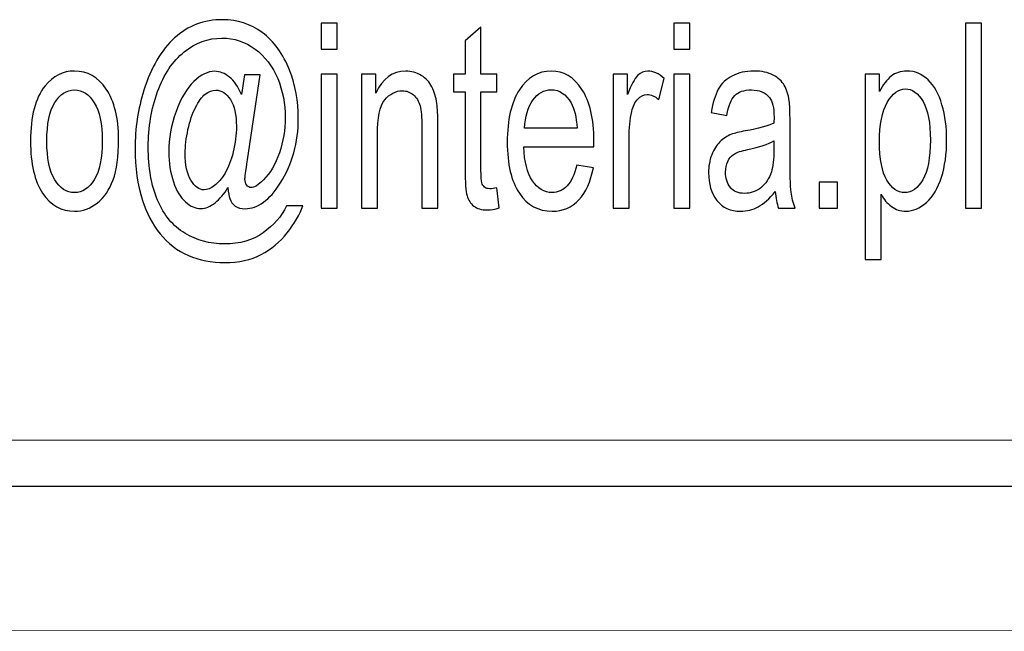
# Model space of a CAD drawing. Extents: x 5470850 to 5471103, y 5921888 to 5922012.
# Tile 16 of 44: x 5470924.65 to 5470929.84, y 5921995.75 to 5921998.98. Entities that reach past the tile are written whole.
import ezdxf

# ---------------------------------------------------------------- set-up
doc = ezdxf.new("R2010")
doc.units = 0
doc.layers.add('TABELKA', color=18, linetype='CONTINUOUS', lineweight=18)
doc.layers.add('Warstwa 1', color=250, linetype='CONTINUOUS')

msp = doc.modelspace()

# ---------------------------------------------------------------- linework, layer by layer
at = {"layer": 'TABELKA', "color": 18}
msp.add_lwpolyline([(5470850.0749, 5921995.7544), (5470936.6436, 5921995.7601)], dxfattribs=at)
at = {"layer": 'Warstwa 1', "color": 5}
for points, knots in [([(5470925.7509, 5921998.0942), (5470925.7307, 5921998.0608), (5470925.7081, 5921998.034), (5470925.6831, 5921998.014), (5470925.6831, 5921998.014), (5470925.6581, 5921997.9938), (5470925.6329, 5921997.9836), (5470925.6078, 5921997.9836), (5470925.6078, 5921997.9836), (5470925.5801, 5921997.9836), (5470925.5532, 5921997.9951), (5470925.5271, 5921998.0183), (5470925.5271, 5921998.0183), (5470925.501, 5921998.0413), (5470925.4799, 5921998.0767), (5470925.4634, 5921998.1247), (5470925.4634, 5921998.1247), (5470925.4472, 5921998.1726), (5470925.4389, 5921998.2254), (5470925.4389, 5921998.2826), (5470925.4389, 5921998.2826), (5470925.4389, 5921998.3531), (5470925.4517, 5921998.4238), (5470925.477, 5921998.4947), (5470925.477, 5921998.4947), (5470925.5023, 5921998.5654), (5470925.5338, 5921998.6185), (5470925.5713, 5921998.654), (5470925.5713, 5921998.654), (5470925.6091, 5921998.6897), (5470925.6455, 5921998.7074), (5470925.681, 5921998.7074), (5470925.681, 5921998.7074), (5470925.7081, 5921998.7074), (5470925.7338, 5921998.6972), (5470925.7583, 5921998.6769), (5470925.7583, 5921998.6769), (5470925.783, 5921998.6569), (5470925.804, 5921998.626), (5470925.8219, 5921998.5849), (5470925.8219, 5921998.5849), (5470925.8219, 5921998.5849), (5470925.8376, 5921998.6881), (5470925.8376, 5921998.6881), (5470925.8376, 5921998.6881), (5470925.8376, 5921998.6881), (5470925.9212, 5921998.6881), (5470925.9212, 5921998.6881), (5470925.9212, 5921998.6881), (5470925.9212, 5921998.6881), (5470925.8541, 5921998.2413), (5470925.8541, 5921998.2413), (5470925.8541, 5921998.2413), (5470925.8446, 5921998.1792), (5470925.84, 5921998.1447), (5470925.84, 5921998.1381), (5470925.84, 5921998.1381), (5470925.84, 5921998.126), (5470925.8432, 5921998.1158), (5470925.8496, 5921998.1072), (5470925.8496, 5921998.1072), (5470925.8559, 5921998.0985), (5470925.8636, 5921998.0942), (5470925.8726, 5921998.0942), (5470925.8726, 5921998.0942), (5470925.8892, 5921998.0942), (5470925.9107, 5921998.1076), (5470925.9374, 5921998.1347), (5470925.9374, 5921998.1347), (5470925.9729, 5921998.1703), (5470926.0009, 5921998.2179), (5470926.0216, 5921998.2776), (5470926.0216, 5921998.2776), (5470926.0423, 5921998.3372), (5470926.0526, 5921998.3988), (5470926.0526, 5921998.4624), (5470926.0526, 5921998.4624), (5470926.0526, 5921998.5365), (5470926.0393, 5921998.6058), (5470926.0127, 5921998.6701), (5470926.0127, 5921998.6701), (5470925.9861, 5921998.7344), (5470925.9465, 5921998.7858), (5470925.8938, 5921998.8244), (5470925.8938, 5921998.8244), (5470925.8411, 5921998.8631), (5470925.783, 5921998.8824), (5470925.7192, 5921998.8824), (5470925.7192, 5921998.8824), (5470925.6465, 5921998.8824), (5470925.5801, 5921998.8581), (5470925.5199, 5921998.8094), (5470925.5199, 5921998.8094), (5470925.4598, 5921998.761), (5470925.4132, 5921998.6913), (5470925.3801, 5921998.6006), (5470925.3801, 5921998.6006), (5470925.347, 5921998.5096), (5470925.3304, 5921998.4124), (5470925.3304, 5921998.3085), (5470925.3304, 5921998.3085), (5470925.3304, 5921998.1997), (5470925.347, 5921998.106), (5470925.3801, 5921998.0276), (5470925.3801, 5921998.0276), (5470925.4132, 5921997.949), (5470925.4611, 5921997.8908), (5470925.5236, 5921997.8533), (5470925.5236, 5921997.8533), (5470925.5863, 5921997.8158), (5470925.6557, 5921997.7972), (5470925.7318, 5921997.7972), (5470925.7318, 5921997.7972), (5470925.8133, 5921997.7972), (5470925.8815, 5921997.8167), (5470925.9364, 5921997.8558), (5470925.9364, 5921997.8558), (5470925.9916, 5921997.8949), (5470926.0328, 5921997.9424), (5470926.0601, 5921997.9983), (5470926.0601, 5921997.9983), (5470926.0601, 5921997.9983), (5470926.1445, 5921997.9983), (5470926.1445, 5921997.9983), (5470926.1445, 5921997.9983), (5470926.1286, 5921997.9517), (5470926.1015, 5921997.9042), (5470926.0629, 5921997.8558), (5470926.0629, 5921997.8558), (5470926.0243, 5921997.8074), (5470925.9785, 5921997.769), (5470925.9253, 5921997.7408), (5470925.9253, 5921997.7408), (5470925.8722, 5921997.7126), (5470925.8082, 5921997.6985), (5470925.7332, 5921997.6985), (5470925.7332, 5921997.6985), (5470925.6642, 5921997.6985), (5470925.6006, 5921997.7113), (5470925.5422, 5921997.7365), (5470925.5422, 5921997.7365), (5470925.484, 5921997.7619), (5470925.4343, 5921997.7999), (5470925.3933, 5921997.8508), (5470925.3933, 5921997.8508), (5470925.3522, 5921997.9015), (5470925.3213, 5921997.9601), (5470925.3004, 5921998.0263), (5470925.3004, 5921998.0263), (5470925.2743, 5921998.1101), (5470925.2613, 5921998.2006), (5470925.2613, 5921998.2979), (5470925.2613, 5921998.2979), (5470925.2613, 5921998.4063), (5470925.2769, 5921998.5095), (5470925.3079, 5921998.6074), (5470925.3079, 5921998.6074), (5470925.3458, 5921998.7279), (5470925.3998, 5921998.8199), (5470925.4695, 5921998.8837), (5470925.4695, 5921998.8837), (5470925.5394, 5921998.9476), (5470925.624, 5921998.9796), (5470925.7235, 5921998.9796), (5470925.7235, 5921998.9796), (5470925.8005, 5921998.9796), (5470925.8698, 5921998.9572), (5470925.9312, 5921998.9122), (5470925.9312, 5921998.9122), (5470925.9925, 5921998.8669), (5470926.0411, 5921998.7999), (5470926.0764, 5921998.7106), (5470926.0764, 5921998.7106), (5470926.1066, 5921998.634), (5470926.1216, 5921998.5503), (5470926.1216, 5921998.4604), (5470926.1216, 5921998.4604), (5470926.1216, 5921998.3315), (5470926.0899, 5921998.2174), (5470926.0266, 5921998.1174), (5470926.0266, 5921998.1174), (5470925.9699, 5921998.0279), (5470925.9081, 5921997.9829), (5470925.841, 5921997.9829), (5470925.841, 5921997.9829), (5470925.8195, 5921997.9829), (5470925.8022, 5921997.9876), (5470925.7889, 5921997.9969), (5470925.7889, 5921997.9969), (5470925.7757, 5921998.0063), (5470925.766, 5921998.0195), (5470925.7598, 5921998.0369), (5470925.7598, 5921998.0369), (5470925.7558, 5921998.0479), (5470925.7528, 5921998.067), (5470925.7509, 5921998.0942)], [0, 0, 0, 0, 0.020408, 0.020408, 0.020408, 0.020408, 0.040816, 0.040816, 0.040816, 0.040816, 0.061224, 0.061224, 0.061224, 0.061224, 0.081633, 0.081633, 0.081633, 0.081633, 0.102041, 0.102041, 0.102041, 0.102041, 0.122449, 0.122449, 0.122449, 0.122449, 0.142857, 0.142857, 0.142857, 0.142857, 0.163265, 0.163265, 0.163265, 0.163265, 0.183673, 0.183673, 0.183673, 0.183673, 0.204082, 0.204082, 0.204082, 0.204082, 0.22449, 0.22449, 0.22449, 0.22449, 0.244898, 0.244898, 0.244898, 0.244898, 0.265306, 0.265306, 0.265306, 0.265306, 0.285714, 0.285714, 0.285714, 0.285714, 0.306122, 0.306122, 0.306122, 0.306122, 0.326531, 0.326531, 0.326531, 0.326531, 0.346939, 0.346939, 0.346939, 0.346939, 0.367347, 0.367347, 0.367347, 0.367347, 0.387755, 0.387755, 0.387755, 0.387755, 0.408163, 0.408163, 0.408163, 0.408163, 0.428571, 0.428571, 0.428571, 0.428571, 0.44898, 0.44898, 0.44898, 0.44898, 0.469388, 0.469388, 0.469388, 0.469388, 0.489796, 0.489796, 0.489796, 0.489796, 0.510204, 0.510204, 0.510204, 0.510204, 0.530612, 0.530612, 0.530612, 0.530612, 0.55102, 0.55102, 0.55102, 0.55102, 0.571429, 0.571429, 0.571429, 0.571429, 0.591837, 0.591837, 0.591837, 0.591837, 0.612245, 0.612245, 0.612245, 0.612245, 0.632653, 0.632653, 0.632653, 0.632653, 0.653061, 0.653061, 0.653061, 0.653061, 0.673469, 0.673469, 0.673469, 0.673469, 0.693878, 0.693878, 0.693878, 0.693878, 0.714286, 0.714286, 0.714286, 0.714286, 0.734694, 0.734694, 0.734694, 0.734694, 0.755102, 0.755102, 0.755102, 0.755102, 0.77551, 0.77551, 0.77551, 0.77551, 0.795918, 0.795918, 0.795918, 0.795918, 0.816327, 0.816327, 0.816327, 0.816327, 0.836735, 0.836735, 0.836735, 0.836735, 0.857143, 0.857143, 0.857143, 0.857143, 0.877551, 0.877551, 0.877551, 0.877551, 0.897959, 0.897959, 0.897959, 0.897959, 0.918367, 0.918367, 0.918367, 0.918367, 0.938776, 0.938776, 0.938776, 0.938776, 0.959184, 0.959184, 0.959184, 0.959184, 0.979592, 0.979592, 0.979592, 0.979592, 1, 1, 1, 1]), ([(5470926.2424, 5921998.8238), (5470926.2424, 5921998.8238), (5470926.2424, 5921998.9617), (5470926.2424, 5921998.9617), (5470926.2424, 5921998.9617), (5470926.2424, 5921998.9617), (5470926.3264, 5921998.9617), (5470926.3264, 5921998.9617), (5470926.3264, 5921998.9617), (5470926.3264, 5921998.9617), (5470926.3264, 5921998.8238), (5470926.3264, 5921998.8238), (5470926.3264, 5921998.8238), (5470926.3264, 5921998.8238), (5470926.2424, 5921998.8238), (5470926.2424, 5921998.8238)], [0, 0, 0, 0, 0.25, 0.25, 0.25, 0.25, 0.5, 0.5, 0.5, 0.5, 0.75, 0.75, 0.75, 0.75, 1, 1, 1, 1]), ([(5470928.1002, 5921998.8238), (5470928.1002, 5921998.8238), (5470928.1002, 5921998.9617), (5470928.1002, 5921998.9617), (5470928.1002, 5921998.9617), (5470928.1002, 5921998.9617), (5470928.1842, 5921998.9617), (5470928.1842, 5921998.9617), (5470928.1842, 5921998.9617), (5470928.1842, 5921998.9617), (5470928.1842, 5921998.8238), (5470928.1842, 5921998.8238), (5470928.1842, 5921998.8238), (5470928.1842, 5921998.8238), (5470928.1002, 5921998.8238), (5470928.1002, 5921998.8238)], [0, 0, 0, 0, 0.25, 0.25, 0.25, 0.25, 0.5, 0.5, 0.5, 0.5, 0.75, 0.75, 0.75, 0.75, 1, 1, 1, 1]), ([(5470929.6377, 5921997.9856), (5470929.6377, 5921997.9856), (5470929.6377, 5921998.9617), (5470929.6377, 5921998.9617), (5470929.6377, 5921998.9617), (5470929.6377, 5921998.9617), (5470929.7216, 5921998.9617), (5470929.7216, 5921998.9617), (5470929.7216, 5921998.9617), (5470929.7216, 5921998.9617), (5470929.7216, 5921997.9856), (5470929.7216, 5921997.9856), (5470929.7216, 5921997.9856), (5470929.7216, 5921997.9856), (5470929.6377, 5921997.9856), (5470929.6377, 5921997.9856)], [0, 0, 0, 0, 0.25, 0.25, 0.25, 0.25, 0.5, 0.5, 0.5, 0.5, 0.75, 0.75, 0.75, 0.75, 1, 1, 1, 1]), ([(5470927.1685, 5921998.0928), (5470927.1685, 5921998.0928), (5470927.1807, 5921997.987), (5470927.1807, 5921997.987), (5470927.1807, 5921997.987), (5470927.1571, 5921997.9799), (5470927.1359, 5921997.9763), (5470927.1173, 5921997.9763), (5470927.1173, 5921997.9763), (5470927.0867, 5921997.9763), (5470927.0632, 5921997.9831), (5470927.0463, 5921997.9969), (5470927.0463, 5921997.9969), (5470927.0296, 5921998.0106), (5470927.0178, 5921998.0287), (5470927.011, 5921998.0513), (5470927.011, 5921998.0513), (5470927.0041, 5921998.0735), (5470927.0006, 5921998.1208), (5470927.0006, 5921998.1926), (5470927.0006, 5921998.1926), (5470927.0006, 5921998.1926), (5470927.0006, 5921998.5994), (5470927.0006, 5921998.5994), (5470927.0006, 5921998.5994), (5470927.0006, 5921998.5994), (5470926.939, 5921998.5994), (5470926.939, 5921998.5994), (5470926.939, 5921998.5994), (5470926.939, 5921998.5994), (5470926.939, 5921998.6926), (5470926.939, 5921998.6926), (5470926.939, 5921998.6926), (5470926.939, 5921998.6926), (5470927.0006, 5921998.6926), (5470927.0006, 5921998.6926), (5470927.0006, 5921998.6926), (5470927.0006, 5921998.6926), (5470927.0006, 5921998.8678), (5470927.0006, 5921998.8678), (5470927.0006, 5921998.8678), (5470927.0006, 5921998.8678), (5470927.0842, 5921998.9396), (5470927.0842, 5921998.9396), (5470927.0842, 5921998.9396), (5470927.0842, 5921998.9396), (5470927.0842, 5921998.6926), (5470927.0842, 5921998.6926), (5470927.0842, 5921998.6926), (5470927.0842, 5921998.6926), (5470927.1685, 5921998.6926), (5470927.1685, 5921998.6926), (5470927.1685, 5921998.6926), (5470927.1685, 5921998.6926), (5470927.1685, 5921998.5994), (5470927.1685, 5921998.5994), (5470927.1685, 5921998.5994), (5470927.1685, 5921998.5994), (5470927.0842, 5921998.5994), (5470927.0842, 5921998.5994), (5470927.0842, 5921998.5994), (5470927.0842, 5921998.5994), (5470927.0842, 5921998.186), (5470927.0842, 5921998.186), (5470927.0842, 5921998.186), (5470927.0842, 5921998.1517), (5470927.0856, 5921998.1299), (5470927.0885, 5921998.1201), (5470927.0885, 5921998.1201), (5470927.0915, 5921998.1103), (5470927.0963, 5921998.1026), (5470927.103, 5921998.0967), (5470927.103, 5921998.0967), (5470927.1097, 5921998.091), (5470927.1192, 5921998.0881), (5470927.1316, 5921998.0881), (5470927.1316, 5921998.0881), (5470927.141, 5921998.0881), (5470927.1533, 5921998.0897), (5470927.1685, 5921998.0928)], [0, 0, 0, 0, 0.05, 0.05, 0.05, 0.05, 0.1, 0.1, 0.1, 0.1, 0.15, 0.15, 0.15, 0.15, 0.2, 0.2, 0.2, 0.2, 0.25, 0.25, 0.25, 0.25, 0.3, 0.3, 0.3, 0.3, 0.35, 0.35, 0.35, 0.35, 0.4, 0.4, 0.4, 0.4, 0.45, 0.45, 0.45, 0.45, 0.5, 0.5, 0.5, 0.5, 0.55, 0.55, 0.55, 0.55, 0.6, 0.6, 0.6, 0.6, 0.65, 0.65, 0.65, 0.65, 0.7, 0.7, 0.7, 0.7, 0.75, 0.75, 0.75, 0.75, 0.8, 0.8, 0.8, 0.8, 0.85, 0.85, 0.85, 0.85, 0.9, 0.9, 0.9, 0.9, 0.95, 0.95, 0.95, 0.95, 1, 1, 1, 1]), ([(5470924.7101, 5921998.3392), (5470924.7101, 5921998.4701), (5470924.7356, 5921998.5672), (5470924.7867, 5921998.6301), (5470924.7867, 5921998.6301), (5470924.8292, 5921998.6824), (5470924.881, 5921998.7087), (5470924.9423, 5921998.7087), (5470924.9423, 5921998.7087), (5470925.0105, 5921998.7087), (5470925.0661, 5921998.6769), (5470925.1093, 5921998.6131), (5470925.1093, 5921998.6131), (5470925.1526, 5921998.5495), (5470925.1741, 5921998.4615), (5470925.1741, 5921998.3492), (5470925.1741, 5921998.3492), (5470925.1741, 5921998.2581), (5470925.1645, 5921998.1865), (5470925.1454, 5921998.1344), (5470925.1454, 5921998.1344), (5470925.1263, 5921998.0822), (5470925.0985, 5921998.0417), (5470925.062, 5921998.0128), (5470925.062, 5921998.0128), (5470925.0254, 5921997.984), (5470924.9856, 5921997.9697), (5470924.9423, 5921997.9697), (5470924.9423, 5921997.9697), (5470924.8731, 5921997.9697), (5470924.8171, 5921998.0013), (5470924.7742, 5921998.0649), (5470924.7742, 5921998.0649), (5470924.7314, 5921998.1283), (5470924.7101, 5921998.2197), (5470924.7101, 5921998.3392)], [0, 0, 0, 0, 0.111111, 0.111111, 0.111111, 0.111111, 0.222222, 0.222222, 0.222222, 0.222222, 0.333333, 0.333333, 0.333333, 0.333333, 0.444444, 0.444444, 0.444444, 0.444444, 0.555556, 0.555556, 0.555556, 0.555556, 0.666667, 0.666667, 0.666667, 0.666667, 0.777778, 0.777778, 0.777778, 0.777778, 0.888889, 0.888889, 0.888889, 0.888889, 1, 1, 1, 1]), ([(5470926.4542, 5921997.9856), (5470926.4542, 5921997.9856), (5470926.4542, 5921998.6926), (5470926.4542, 5921998.6926), (5470926.4542, 5921998.6926), (5470926.4542, 5921998.6926), (5470926.5296, 5921998.6926), (5470926.5296, 5921998.6926), (5470926.5296, 5921998.6926), (5470926.5296, 5921998.6926), (5470926.5296, 5921998.5922), (5470926.5296, 5921998.5922), (5470926.5296, 5921998.5922), (5470926.5661, 5921998.6699), (5470926.6186, 5921998.7087), (5470926.6873, 5921998.7087), (5470926.6873, 5921998.7087), (5470926.7171, 5921998.7087), (5470926.7445, 5921998.701), (5470926.7695, 5921998.6858), (5470926.7695, 5921998.6858), (5470926.7947, 5921998.6704), (5470926.8133, 5921998.6504), (5470926.8257, 5921998.6253), (5470926.8257, 5921998.6253), (5470926.8383, 5921998.6006), (5470926.8469, 5921998.571), (5470926.8519, 5921998.5369), (5470926.8519, 5921998.5369), (5470926.855, 5921998.5147), (5470926.8566, 5921998.4758), (5470926.8566, 5921998.4204), (5470926.8566, 5921998.4204), (5470926.8566, 5921998.4204), (5470926.8566, 5921997.9856), (5470926.8566, 5921997.9856), (5470926.8566, 5921997.9856), (5470926.8566, 5921997.9856), (5470926.7725, 5921997.9856), (5470926.7725, 5921997.9856), (5470926.7725, 5921997.9856), (5470926.7725, 5921997.9856), (5470926.7725, 5921998.4158), (5470926.7725, 5921998.4158), (5470926.7725, 5921998.4158), (5470926.7725, 5921998.4645), (5470926.7694, 5921998.501), (5470926.7628, 5921998.5254), (5470926.7628, 5921998.5254), (5470926.7563, 5921998.5495), (5470926.7447, 5921998.5688), (5470926.7281, 5921998.5831), (5470926.7281, 5921998.5831), (5470926.7114, 5921998.5976), (5470926.692, 5921998.6049), (5470926.6696, 5921998.6049), (5470926.6696, 5921998.6049), (5470926.6338, 5921998.6049), (5470926.603, 5921998.5885), (5470926.5769, 5921998.5563), (5470926.5769, 5921998.5563), (5470926.551, 5921998.5238), (5470926.5381, 5921998.4624), (5470926.5381, 5921998.3717), (5470926.5381, 5921998.3717), (5470926.5381, 5921998.3717), (5470926.5381, 5921997.9856), (5470926.5381, 5921997.9856), (5470926.5381, 5921997.9856), (5470926.5381, 5921997.9856), (5470926.4542, 5921997.9856), (5470926.4542, 5921997.9856)], [0, 0, 0, 0, 0.055556, 0.055556, 0.055556, 0.055556, 0.111111, 0.111111, 0.111111, 0.111111, 0.166667, 0.166667, 0.166667, 0.166667, 0.222222, 0.222222, 0.222222, 0.222222, 0.277778, 0.277778, 0.277778, 0.277778, 0.333333, 0.333333, 0.333333, 0.333333, 0.388889, 0.388889, 0.388889, 0.388889, 0.444444, 0.444444, 0.444444, 0.444444, 0.5, 0.5, 0.5, 0.5, 0.555556, 0.555556, 0.555556, 0.555556, 0.611111, 0.611111, 0.611111, 0.611111, 0.666667, 0.666667, 0.666667, 0.666667, 0.722222, 0.722222, 0.722222, 0.722222, 0.777778, 0.777778, 0.777778, 0.777778, 0.833333, 0.833333, 0.833333, 0.833333, 0.888889, 0.888889, 0.888889, 0.888889, 0.944444, 0.944444, 0.944444, 0.944444, 1, 1, 1, 1]), ([(5470927.5896, 5921998.2133), (5470927.5896, 5921998.2133), (5470927.6763, 5921998.1981), (5470927.6763, 5921998.1981), (5470927.6763, 5921998.1981), (5470927.6626, 5921998.1256), (5470927.6373, 5921998.0694), (5470927.6004, 5921998.0294), (5470927.6004, 5921998.0294), (5470927.5633, 5921997.9897), (5470927.516, 5921997.9697), (5470927.4586, 5921997.9697), (5470927.4586, 5921997.9697), (5470927.3862, 5921997.9697), (5470927.3287, 5921998.0015), (5470927.2864, 5921998.0651), (5470927.2864, 5921998.0651), (5470927.2438, 5921998.1288), (5470927.2227, 5921998.2181), (5470927.2227, 5921998.3331), (5470927.2227, 5921998.3331), (5470927.2227, 5921998.4522), (5470927.2441, 5921998.5444), (5470927.287, 5921998.6101), (5470927.287, 5921998.6101), (5470927.33, 5921998.6758), (5470927.3855, 5921998.7087), (5470927.454, 5921998.7087), (5470927.454, 5921998.7087), (5470927.5202, 5921998.7087), (5470927.5743, 5921998.6765), (5470927.6161, 5921998.6122), (5470927.6161, 5921998.6122), (5470927.6582, 5921998.5478), (5470927.6792, 5921998.4571), (5470927.6792, 5921998.3406), (5470927.6792, 5921998.3406), (5470927.6792, 5921998.3333), (5470927.679, 5921998.3226), (5470927.6787, 5921998.3085), (5470927.6787, 5921998.3085), (5470927.6787, 5921998.3085), (5470927.3094, 5921998.3085), (5470927.3094, 5921998.3085), (5470927.3094, 5921998.3085), (5470927.3125, 5921998.2308), (5470927.3279, 5921998.1713), (5470927.3556, 5921998.1301), (5470927.3556, 5921998.1301), (5470927.3833, 5921998.0888), (5470927.4176, 5921998.0681), (5470927.459, 5921998.0681), (5470927.459, 5921998.0681), (5470927.4898, 5921998.0681), (5470927.516, 5921998.0797), (5470927.5378, 5921998.1029), (5470927.5378, 5921998.1029), (5470927.5596, 5921998.1258), (5470927.5768, 5921998.1626), (5470927.5896, 5921998.2133)], [0, 0, 0, 0, 0.066667, 0.066667, 0.066667, 0.066667, 0.133333, 0.133333, 0.133333, 0.133333, 0.2, 0.2, 0.2, 0.2, 0.266667, 0.266667, 0.266667, 0.266667, 0.333333, 0.333333, 0.333333, 0.333333, 0.4, 0.4, 0.4, 0.4, 0.466667, 0.466667, 0.466667, 0.466667, 0.533333, 0.533333, 0.533333, 0.533333, 0.6, 0.6, 0.6, 0.6, 0.666667, 0.666667, 0.666667, 0.666667, 0.733333, 0.733333, 0.733333, 0.733333, 0.8, 0.8, 0.8, 0.8, 0.866667, 0.866667, 0.866667, 0.866667, 0.933333, 0.933333, 0.933333, 0.933333, 1, 1, 1, 1]), ([(5470927.7809, 5921997.9856), (5470927.7809, 5921997.9856), (5470927.7809, 5921998.6926), (5470927.7809, 5921998.6926), (5470927.7809, 5921998.6926), (5470927.7809, 5921998.6926), (5470927.8563, 5921998.6926), (5470927.8563, 5921998.6926), (5470927.8563, 5921998.6926), (5470927.8563, 5921998.6926), (5470927.8563, 5921998.5856), (5470927.8563, 5921998.5856), (5470927.8563, 5921998.5856), (5470927.8756, 5921998.6356), (5470927.8934, 5921998.6687), (5470927.9098, 5921998.6847), (5470927.9098, 5921998.6847), (5470927.926, 5921998.7006), (5470927.944, 5921998.7087), (5470927.9636, 5921998.7087), (5470927.9636, 5921998.7087), (5470927.9919, 5921998.7087), (5470928.0206, 5921998.6958), (5470928.0499, 5921998.6701), (5470928.0499, 5921998.6701), (5470928.0499, 5921998.6701), (5470928.0209, 5921998.5587), (5470928.0209, 5921998.5587), (5470928.0209, 5921998.5587), (5470928.0005, 5921998.5763), (5470927.98, 5921998.5849), (5470927.9594, 5921998.5849), (5470927.9594, 5921998.5849), (5470927.941, 5921998.5849), (5470927.9246, 5921998.5769), (5470927.91, 5921998.5613), (5470927.91, 5921998.5613), (5470927.8953, 5921998.5454), (5470927.885, 5921998.5235), (5470927.8788, 5921998.4956), (5470927.8788, 5921998.4956), (5470927.8694, 5921998.4531), (5470927.8647, 5921998.4065), (5470927.8647, 5921998.3558), (5470927.8647, 5921998.3558), (5470927.8647, 5921998.3558), (5470927.8647, 5921997.9856), (5470927.8647, 5921997.9856), (5470927.8647, 5921997.9856), (5470927.8647, 5921997.9856), (5470927.7809, 5921997.9856), (5470927.7809, 5921997.9856)], [0, 0, 0, 0, 0.076923, 0.076923, 0.076923, 0.076923, 0.153846, 0.153846, 0.153846, 0.153846, 0.230769, 0.230769, 0.230769, 0.230769, 0.307692, 0.307692, 0.307692, 0.307692, 0.384615, 0.384615, 0.384615, 0.384615, 0.461538, 0.461538, 0.461538, 0.461538, 0.538462, 0.538462, 0.538462, 0.538462, 0.615385, 0.615385, 0.615385, 0.615385, 0.692308, 0.692308, 0.692308, 0.692308, 0.769231, 0.769231, 0.769231, 0.769231, 0.846154, 0.846154, 0.846154, 0.846154, 0.923077, 0.923077, 0.923077, 0.923077, 1, 1, 1, 1]), ([(5470928.6351, 5921998.0728), (5470928.6039, 5921998.0351), (5470928.574, 5921998.0085), (5470928.5453, 5921997.9928), (5470928.5453, 5921997.9928), (5470928.5166, 5921997.9774), (5470928.4856, 5921997.9697), (5470928.4527, 5921997.9697), (5470928.4527, 5921997.9697), (5470928.3983, 5921997.9697), (5470928.3566, 5921997.9885), (5470928.3273, 5921998.0265), (5470928.3273, 5921998.0265), (5470928.2982, 5921998.0645), (5470928.2835, 5921998.1131), (5470928.2835, 5921998.1719), (5470928.2835, 5921998.1719), (5470928.2835, 5921998.2067), (5470928.2889, 5921998.2383), (5470928.3001, 5921998.2669), (5470928.3001, 5921998.2669), (5470928.3111, 5921998.2956), (5470928.3256, 5921998.3185), (5470928.3434, 5921998.3358), (5470928.3434, 5921998.3358), (5470928.3613, 5921998.3531), (5470928.3814, 5921998.3663), (5470928.4038, 5921998.3751), (5470928.4038, 5921998.3751), (5470928.4202, 5921998.3812), (5470928.4451, 5921998.3874), (5470928.4783, 5921998.3931), (5470928.4783, 5921998.3931), (5470928.5461, 5921998.4046), (5470928.5961, 5921998.4183), (5470928.6281, 5921998.4344), (5470928.6281, 5921998.4344), (5470928.6284, 5921998.4508), (5470928.6286, 5921998.4612), (5470928.6286, 5921998.4656), (5470928.6286, 5921998.4656), (5470928.6286, 5921998.5144), (5470928.6206, 5921998.549), (5470928.6047, 5921998.5688), (5470928.6047, 5921998.5688), (5470928.5834, 5921998.596), (5470928.5514, 5921998.6094), (5470928.5092, 5921998.6094), (5470928.5092, 5921998.6094), (5470928.4697, 5921998.6094), (5470928.4406, 5921998.5997), (5470928.4217, 5921998.5799), (5470928.4217, 5921998.5799), (5470928.4029, 5921998.5601), (5470928.389, 5921998.5251), (5470928.38, 5921998.4749), (5470928.38, 5921998.4749), (5470928.38, 5921998.4749), (5470928.298, 5921998.491), (5470928.298, 5921998.491), (5470928.298, 5921998.491), (5470928.3055, 5921998.541), (5470928.3177, 5921998.5817), (5470928.3348, 5921998.6124), (5470928.3348, 5921998.6124), (5470928.3518, 5921998.6433), (5470928.3766, 5921998.6672), (5470928.4089, 5921998.6837), (5470928.4089, 5921998.6837), (5470928.4413, 5921998.7003), (5470928.4786, 5921998.7087), (5470928.5213, 5921998.7087), (5470928.5213, 5921998.7087), (5470928.5636, 5921998.7087), (5470928.5979, 5921998.7015), (5470928.6243, 5921998.6874), (5470928.6243, 5921998.6874), (5470928.6507, 5921998.6731), (5470928.6701, 5921998.6553), (5470928.6827, 5921998.6338), (5470928.6827, 5921998.6338), (5470928.6952, 5921998.6122), (5470928.7037, 5921998.5851), (5470928.7088, 5921998.5522), (5470928.7088, 5921998.5522), (5470928.7115, 5921998.5317), (5470928.7129, 5921998.4949), (5470928.7129, 5921998.4417), (5470928.7129, 5921998.4417), (5470928.7129, 5921998.4417), (5470928.7129, 5921998.282), (5470928.7129, 5921998.282), (5470928.7129, 5921998.282), (5470928.7129, 5921998.1703), (5470928.7147, 5921998.0999), (5470928.7183, 5921998.0706), (5470928.7183, 5921998.0706), (5470928.7219, 5921998.041), (5470928.729, 5921998.0126), (5470928.7395, 5921997.9856), (5470928.7395, 5921997.9856), (5470928.7395, 5921997.9856), (5470928.6518, 5921997.9856), (5470928.6518, 5921997.9856), (5470928.6518, 5921997.9856), (5470928.6433, 5921998.0104), (5470928.6375, 5921998.0395), (5470928.6351, 5921998.0728)], [0, 0, 0, 0, 0.037037, 0.037037, 0.037037, 0.037037, 0.074074, 0.074074, 0.074074, 0.074074, 0.111111, 0.111111, 0.111111, 0.111111, 0.148148, 0.148148, 0.148148, 0.148148, 0.185185, 0.185185, 0.185185, 0.185185, 0.222222, 0.222222, 0.222222, 0.222222, 0.259259, 0.259259, 0.259259, 0.259259, 0.296296, 0.296296, 0.296296, 0.296296, 0.333333, 0.333333, 0.333333, 0.333333, 0.37037, 0.37037, 0.37037, 0.37037, 0.407407, 0.407407, 0.407407, 0.407407, 0.444444, 0.444444, 0.444444, 0.444444, 0.481481, 0.481481, 0.481481, 0.481481, 0.518519, 0.518519, 0.518519, 0.518519, 0.555556, 0.555556, 0.555556, 0.555556, 0.592593, 0.592593, 0.592593, 0.592593, 0.62963, 0.62963, 0.62963, 0.62963, 0.666667, 0.666667, 0.666667, 0.666667, 0.703704, 0.703704, 0.703704, 0.703704, 0.740741, 0.740741, 0.740741, 0.740741, 0.777778, 0.777778, 0.777778, 0.777778, 0.814815, 0.814815, 0.814815, 0.814815, 0.851852, 0.851852, 0.851852, 0.851852, 0.888889, 0.888889, 0.888889, 0.888889, 0.925926, 0.925926, 0.925926, 0.925926, 0.962963, 0.962963, 0.962963, 0.962963, 1, 1, 1, 1]), ([(5470929.1085, 5921997.7147), (5470929.1085, 5921997.7147), (5470929.1085, 5921998.6926), (5470929.1085, 5921998.6926), (5470929.1085, 5921998.6926), (5470929.1085, 5921998.6926), (5470929.1848, 5921998.6926), (5470929.1848, 5921998.6926), (5470929.1848, 5921998.6926), (5470929.1848, 5921998.6926), (5470929.1848, 5921998.6008), (5470929.1848, 5921998.6008), (5470929.1848, 5921998.6008), (5470929.2028, 5921998.6367), (5470929.2232, 5921998.6637), (5470929.246, 5921998.6817), (5470929.246, 5921998.6817), (5470929.2685, 5921998.6997), (5470929.2961, 5921998.7087), (5470929.3284, 5921998.7087), (5470929.3284, 5921998.7087), (5470929.3707, 5921998.7087), (5470929.408, 5921998.6931), (5470929.4403, 5921998.6622), (5470929.4403, 5921998.6622), (5470929.4728, 5921998.631), (5470929.4971, 5921998.5871), (5470929.5135, 5921998.5306), (5470929.5135, 5921998.5306), (5470929.5301, 5921998.474), (5470929.5383, 5921998.412), (5470929.5383, 5921998.3444), (5470929.5383, 5921998.3444), (5470929.5383, 5921998.2722), (5470929.5293, 5921998.2069), (5470929.511, 5921998.149), (5470929.511, 5921998.149), (5470929.4928, 5921998.091), (5470929.4664, 5921998.0467), (5470929.4317, 5921998.0158), (5470929.4317, 5921998.0158), (5470929.397, 5921997.9851), (5470929.3606, 5921997.9697), (5470929.3224, 5921997.9697), (5470929.3224, 5921997.9697), (5470929.2943, 5921997.9697), (5470929.2694, 5921997.9781), (5470929.2471, 5921997.9949), (5470929.2471, 5921997.9949), (5470929.2248, 5921998.0117), (5470929.2067, 5921998.0331), (5470929.1923, 5921998.0588), (5470929.1923, 5921998.0588), (5470929.1923, 5921998.0588), (5470929.1923, 5921997.7147), (5470929.1923, 5921997.7147), (5470929.1923, 5921997.7147), (5470929.1923, 5921997.7147), (5470929.1085, 5921997.7147), (5470929.1085, 5921997.7147)], [0, 0, 0, 0, 0.066667, 0.066667, 0.066667, 0.066667, 0.133333, 0.133333, 0.133333, 0.133333, 0.2, 0.2, 0.2, 0.2, 0.266667, 0.266667, 0.266667, 0.266667, 0.333333, 0.333333, 0.333333, 0.333333, 0.4, 0.4, 0.4, 0.4, 0.466667, 0.466667, 0.466667, 0.466667, 0.533333, 0.533333, 0.533333, 0.533333, 0.6, 0.6, 0.6, 0.6, 0.666667, 0.666667, 0.666667, 0.666667, 0.733333, 0.733333, 0.733333, 0.733333, 0.8, 0.8, 0.8, 0.8, 0.866667, 0.866667, 0.866667, 0.866667, 0.933333, 0.933333, 0.933333, 0.933333, 1, 1, 1, 1]), ([(5470926.2424, 5921997.9856), (5470926.2424, 5921997.9856), (5470926.2424, 5921998.6926), (5470926.2424, 5921998.6926), (5470926.2424, 5921998.6926), (5470926.2424, 5921998.6926), (5470926.3264, 5921998.6926), (5470926.3264, 5921998.6926), (5470926.3264, 5921998.6926), (5470926.3264, 5921998.6926), (5470926.3264, 5921997.9856), (5470926.3264, 5921997.9856), (5470926.3264, 5921997.9856), (5470926.3264, 5921997.9856), (5470926.2424, 5921997.9856), (5470926.2424, 5921997.9856)], [0, 0, 0, 0, 0.25, 0.25, 0.25, 0.25, 0.5, 0.5, 0.5, 0.5, 0.75, 0.75, 0.75, 0.75, 1, 1, 1, 1]), ([(5470928.1002, 5921997.9856), (5470928.1002, 5921997.9856), (5470928.1002, 5921998.6926), (5470928.1002, 5921998.6926), (5470928.1002, 5921998.6926), (5470928.1002, 5921998.6926), (5470928.1842, 5921998.6926), (5470928.1842, 5921998.6926), (5470928.1842, 5921998.6926), (5470928.1842, 5921998.6926), (5470928.1842, 5921997.9856), (5470928.1842, 5921997.9856), (5470928.1842, 5921997.9856), (5470928.1842, 5921997.9856), (5470928.1002, 5921997.9856), (5470928.1002, 5921997.9856)], [0, 0, 0, 0, 0.25, 0.25, 0.25, 0.25, 0.5, 0.5, 0.5, 0.5, 0.75, 0.75, 0.75, 0.75, 1, 1, 1, 1]), ([(5470924.7964, 5921998.3392), (5470924.7964, 5921998.2485), (5470924.8102, 5921998.1808), (5470924.8379, 5921998.1358), (5470924.8379, 5921998.1358), (5470924.8656, 5921998.0906), (5470924.9005, 5921998.0681), (5470924.9423, 5921998.0681), (5470924.9423, 5921998.0681), (5470924.984, 5921998.0681), (5470925.0187, 5921998.0908), (5470925.0464, 5921998.136), (5470925.0464, 5921998.136), (5470925.0739, 5921998.1813), (5470925.0878, 5921998.2504), (5470925.0878, 5921998.3431), (5470925.0878, 5921998.3431), (5470925.0878, 5921998.4306), (5470925.0739, 5921998.497), (5470925.0461, 5921998.542), (5470925.0461, 5921998.542), (5470925.0182, 5921998.5869), (5470924.9837, 5921998.6094), (5470924.9423, 5921998.6094), (5470924.9423, 5921998.6094), (5470924.9005, 5921998.6094), (5470924.8656, 5921998.5869), (5470924.8379, 5921998.5421), (5470924.8379, 5921998.5421), (5470924.8102, 5921998.4974), (5470924.7964, 5921998.4297), (5470924.7964, 5921998.3392)], [0, 0, 0, 0, 0.125, 0.125, 0.125, 0.125, 0.25, 0.25, 0.25, 0.25, 0.375, 0.375, 0.375, 0.375, 0.5, 0.5, 0.5, 0.5, 0.625, 0.625, 0.625, 0.625, 0.75, 0.75, 0.75, 0.75, 0.875, 0.875, 0.875, 0.875, 1, 1, 1, 1]), ([(5470925.5252, 5921998.2745), (5470925.5252, 5921998.2138), (5470925.5354, 5921998.1665), (5470925.5556, 5921998.1326), (5470925.5556, 5921998.1326), (5470925.5758, 5921998.099), (5470925.5989, 5921998.0822), (5470925.625, 5921998.0822), (5470925.625, 5921998.0822), (5470925.6425, 5921998.0822), (5470925.6608, 5921998.0897), (5470925.6801, 5921998.1045), (5470925.6801, 5921998.1045), (5470925.6993, 5921998.1192), (5470925.7178, 5921998.1415), (5470925.7353, 5921998.1706), (5470925.7353, 5921998.1706), (5470925.753, 5921998.1999), (5470925.7673, 5921998.2372), (5470925.7784, 5921998.2822), (5470925.7784, 5921998.2822), (5470925.7897, 5921998.3272), (5470925.7953, 5921998.3724), (5470925.7953, 5921998.4176), (5470925.7953, 5921998.4176), (5470925.7953, 5921998.4781), (5470925.7848, 5921998.5249), (5470925.7638, 5921998.5583), (5470925.7638, 5921998.5583), (5470925.7428, 5921998.5915), (5470925.7172, 5921998.6081), (5470925.687, 5921998.6081), (5470925.687, 5921998.6081), (5470925.6672, 5921998.6081), (5470925.6484, 5921998.601), (5470925.6309, 5921998.5865), (5470925.6309, 5921998.5865), (5470925.6134, 5921998.5722), (5470925.5964, 5921998.549), (5470925.5798, 5921998.517), (5470925.5798, 5921998.517), (5470925.5634, 5921998.4849), (5470925.5502, 5921998.446), (5470925.5401, 5921998.4003), (5470925.5401, 5921998.4003), (5470925.5303, 5921998.3547), (5470925.5252, 5921998.3126), (5470925.5252, 5921998.2745)], [0, 0, 0, 0, 0.083333, 0.083333, 0.083333, 0.083333, 0.166667, 0.166667, 0.166667, 0.166667, 0.25, 0.25, 0.25, 0.25, 0.333333, 0.333333, 0.333333, 0.333333, 0.416667, 0.416667, 0.416667, 0.416667, 0.5, 0.5, 0.5, 0.5, 0.583333, 0.583333, 0.583333, 0.583333, 0.666667, 0.666667, 0.666667, 0.666667, 0.75, 0.75, 0.75, 0.75, 0.833333, 0.833333, 0.833333, 0.833333, 0.916667, 0.916667, 0.916667, 0.916667, 1, 1, 1, 1]), ([(5470927.314, 5921998.4072), (5470927.314, 5921998.4072), (5470927.5905, 5921998.4072), (5470927.5905, 5921998.4072), (5470927.5905, 5921998.4072), (5470927.5869, 5921998.4665), (5470927.5762, 5921998.5113), (5470927.5588, 5921998.5408), (5470927.5588, 5921998.5408), (5470927.5321, 5921998.5869), (5470927.4974, 5921998.6101), (5470927.4549, 5921998.6101), (5470927.4549, 5921998.6101), (5470927.4164, 5921998.6101), (5470927.3839, 5921998.5917), (5470927.3576, 5921998.5549), (5470927.3576, 5921998.5549), (5470927.3314, 5921998.5181), (5470927.3169, 5921998.4688), (5470927.314, 5921998.4072)], [0, 0, 0, 0, 0.2, 0.2, 0.2, 0.2, 0.4, 0.4, 0.4, 0.4, 0.6, 0.6, 0.6, 0.6, 0.8, 0.8, 0.8, 0.8, 1, 1, 1, 1]), ([(5470929.1844, 5921998.3351), (5470929.1844, 5921998.2442), (5470929.1972, 5921998.177), (5470929.223, 5921998.1333), (5470929.223, 5921998.1333), (5470929.2488, 5921998.0899), (5470929.2802, 5921998.0681), (5470929.3168, 5921998.0681), (5470929.3168, 5921998.0681), (5470929.354, 5921998.0681), (5470929.386, 5921998.0906), (5470929.4126, 5921998.1358), (5470929.4126, 5921998.1358), (5470929.4392, 5921998.1808), (5470929.4526, 5921998.2506), (5470929.4526, 5921998.3451), (5470929.4526, 5921998.3451), (5470929.4526, 5921998.4354), (5470929.4395, 5921998.5026), (5470929.4136, 5921998.5476), (5470929.4136, 5921998.5476), (5470929.3876, 5921998.5924), (5470929.3566, 5921998.6149), (5470929.3206, 5921998.6149), (5470929.3206, 5921998.6149), (5470929.2848, 5921998.6149), (5470929.2531, 5921998.591), (5470929.2256, 5921998.5433), (5470929.2256, 5921998.5433), (5470929.1981, 5921998.4956), (5470929.1844, 5921998.426), (5470929.1844, 5921998.3351)], [0, 0, 0, 0, 0.125, 0.125, 0.125, 0.125, 0.25, 0.25, 0.25, 0.25, 0.375, 0.375, 0.375, 0.375, 0.5, 0.5, 0.5, 0.5, 0.625, 0.625, 0.625, 0.625, 0.75, 0.75, 0.75, 0.75, 0.875, 0.875, 0.875, 0.875, 1, 1, 1, 1]), ([(5470928.6281, 5921998.3406), (5470928.5976, 5921998.3226), (5470928.5519, 5921998.3076), (5470928.4911, 5921998.2951), (5470928.4911, 5921998.2951), (5470928.4565, 5921998.2881), (5470928.432, 5921998.2801), (5470928.4179, 5921998.2712), (5470928.4179, 5921998.2712), (5470928.4035, 5921998.2624), (5470928.3924, 5921998.2495), (5470928.3848, 5921998.2322), (5470928.3848, 5921998.2322), (5470928.3769, 5921998.2151), (5470928.3729, 5921998.1963), (5470928.3729, 5921998.1753), (5470928.3729, 5921998.1753), (5470928.3729, 5921998.1433), (5470928.3815, 5921998.1167), (5470928.3984, 5921998.0954), (5470928.3984, 5921998.0954), (5470928.4153, 5921998.0742), (5470928.4402, 5921998.0635), (5470928.4727, 5921998.0635), (5470928.4727, 5921998.0635), (5470928.5051, 5921998.0635), (5470928.5339, 5921998.0735), (5470928.559, 5921998.0938), (5470928.559, 5921998.0938), (5470928.5842, 5921998.114), (5470928.6028, 5921998.1417), (5470928.6146, 5921998.1767), (5470928.6146, 5921998.1767), (5470928.6237, 5921998.2038), (5470928.6281, 5921998.2438), (5470928.6281, 5921998.2965), (5470928.6281, 5921998.2965), (5470928.6281, 5921998.2965), (5470928.6281, 5921998.3406), (5470928.6281, 5921998.3406)], [0, 0, 0, 0, 0.1, 0.1, 0.1, 0.1, 0.2, 0.2, 0.2, 0.2, 0.3, 0.3, 0.3, 0.3, 0.4, 0.4, 0.4, 0.4, 0.5, 0.5, 0.5, 0.5, 0.6, 0.6, 0.6, 0.6, 0.7, 0.7, 0.7, 0.7, 0.8, 0.8, 0.8, 0.8, 0.9, 0.9, 0.9, 0.9, 1, 1, 1, 1]), ([(5470928.8668, 5921997.9856), (5470928.8668, 5921997.9856), (5470928.8668, 5921998.1222), (5470928.8668, 5921998.1222), (5470928.8668, 5921998.1222), (5470928.8668, 5921998.1222), (5470928.9625, 5921998.1222), (5470928.9625, 5921998.1222), (5470928.9625, 5921998.1222), (5470928.9625, 5921998.1222), (5470928.9625, 5921997.9856), (5470928.9625, 5921997.9856), (5470928.9625, 5921997.9856), (5470928.9625, 5921997.9856), (5470928.8668, 5921997.9856), (5470928.8668, 5921997.9856)], [0, 0, 0, 0, 0.25, 0.25, 0.25, 0.25, 0.5, 0.5, 0.5, 0.5, 0.75, 0.75, 0.75, 0.75, 1, 1, 1, 1])]:
    msp.add_open_spline(points, degree=3, knots=knots, dxfattribs=at)
at = {"layer": 'Warstwa 1', "color": 1}
msp.add_open_spline([(5470905.6396, 5921996.5201), (5470905.6396, 5921996.5201), (5470905.6396, 5921996.761), (5470905.6396, 5921996.761), (5470905.6396, 5921996.761), (5470905.6396, 5921996.761), (5470934.7617, 5921996.7619), (5470934.7617, 5921996.7619), (5470934.7617, 5921996.7619), (5470934.7617, 5921996.7619), (5470934.7619, 5921996.5203), (5470934.7619, 5921996.5203), (5470934.7619, 5921996.5203), (5470934.7619, 5921996.5203), (5470905.6396, 5921996.5201), (5470905.6396, 5921996.5201)], degree=3, knots=[0, 0, 0, 0, 0.25, 0.25, 0.25, 0.25, 0.5, 0.5, 0.5, 0.5, 0.75, 0.75, 0.75, 0.75, 1, 1, 1, 1], dxfattribs=at)

doc.saveas('drawing.dxf')
